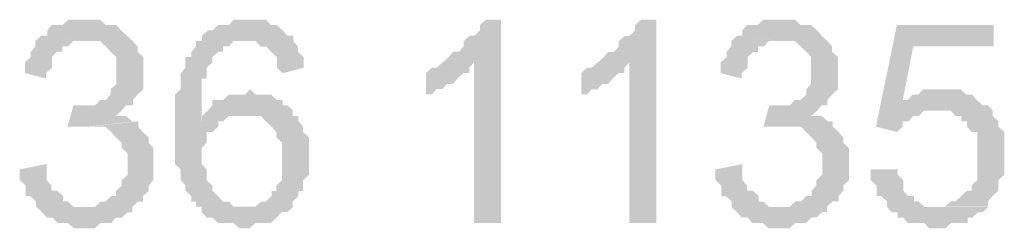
# Model space of a CAD drawing. Header units: millimetres. Extents: x -523 to 1404227, y -783705 to 1038705.
# Tile 186 of 256: x 406448 to 407227, y 243493 to 243658. Entities that reach past the tile are written whole.
import ezdxf

# ---------------------------------------------------------------- set-up
doc = ezdxf.new("R2010")
doc.units = ezdxf.units.MM
doc.linetypes.add('ACAD_ISO08W100', pattern=[36, 24, -3, 6, -3])
doc.layers.add('!!ELEKTRYKA', color=7, linetype='Continuous')

msp = doc.modelspace()

# ---------------------------------------------------------------- hatches: boundary and pattern name
at = {"layer": '!!ELEKTRYKA', "linetype": 'ACAD_ISO08W100'}
for points in [[(406499.25, 243658.22), (406494.62, 243658.22), (406489.98, 243658.22), (406486.27, 243658.22), (406481.64, 243654.04), (406477.93, 243654.04), (406473.29, 243654.04), (406469.58, 243649.78), (406469.58, 243645.52), (406469.58, 243645.52), (406464.95, 243645.52), (406499.25, 243641.34), (406502.96, 243641.34), (406507.6, 243641.34), (406511.31, 243641.34), (406515.94, 243637.08), (406519.65, 243632.81), (406519.65, 243632.81), (406524.29, 243628.64), (406524.29, 243624.38), (406524.29, 243620.11), (406524.29, 243615.94), (406524.29, 243615.94), (406524.29, 243611.67), (406524.29, 243607.41), (406519.65, 243603.24), (406519.65, 243598.97), (406515.94, 243594.71), (406515.94, 243594.71), (406511.31, 243594.71), (406507.6, 243590.54), (406502.96, 243590.54), (406499.25, 243590.54), (406494.62, 243590.54), (406532.63, 243590.54), (406537.27, 243590.54), (406537.27, 243594.71), (406540.97, 243598.97), (406540.97, 243598.97), (406545.61, 243603.24), (406545.61, 243607.41), (406545.61, 243611.67), (406545.61, 243615.94), (406545.61, 243620.11), (406545.61, 243624.38), (406545.61, 243628.64), (406540.97, 243632.81), (406540.97, 243637.08), (406540.97, 243637.08), (406537.27, 243641.34), (406532.63, 243645.52), (406532.63, 243645.52), (406527.99, 243649.78), (406524.29, 243654.04), (406519.65, 243654.04), (406515.94, 243654.04), (406511.31, 243658.22), (406507.6, 243658.22), (406502.96, 243658.22)], [(406629.9, 243658.25), (406626.19, 243658.25), (406621.56, 243658.25), (406616.93, 243658.25), (406613.22, 243653.99), (406608.59, 243653.99), (406604.89, 243653.99), (406600.26, 243649.82), (406596.55, 243649.82), (406591.92, 243645.56), (406591.92, 243641.3), (406626.19, 243641.3), (406626.19, 243641.3), (406629.9, 243641.3), (406634.53, 243641.3), (406638.24, 243637.04), (406642.87, 243637.04), (406646.57, 243632.87), (406646.57, 243632.87), (406651.21, 243628.61), (406651.21, 243624.35), (406651.21, 243620.18), (406655.84, 243615.92), (406672.51, 243620.18), (406672.51, 243620.18), (406672.51, 243624.35), (406672.51, 243628.61), (406667.88, 243632.87), (406667.88, 243637.04), (406664.17, 243641.3), (406664.17, 243645.56), (406659.54, 243645.56), (406655.84, 243649.82), (406655.84, 243649.82), (406651.21, 243653.99), (406646.57, 243653.99), (406642.87, 243658.25), (406638.24, 243658.25), (406634.53, 243658.25)], [(406828.63, 243658.3), (406816.6, 243658.3), (406816.6, 243658.3), (406811.98, 243654.05), (406811.98, 243649.79), (406807.35, 243645.53), (406803.65, 243645.53), (406799.03, 243641.28), (406799.03, 243637.11), (406795.32, 243632.86), (406790.7, 243632.86), (406787, 243628.6), (406787, 243628.6), (406782.37, 243624.35), (406807.35, 243624.35), (406807.35, 243497.41), (406828.63, 243497.41)], [(406951.42, 243658.26), (406939.41, 243658.26), (406939.41, 243658.26), (406934.78, 243654.01), (406934.78, 243649.75), (406930.16, 243645.5), (406926.46, 243645.5), (406921.84, 243641.34), (406921.84, 243637.09), (406918.14, 243632.84), (406913.52, 243632.84), (406909.82, 243628.58), (406909.82, 243628.58), (406905.2, 243624.42), (406930.16, 243624.42), (406930.16, 243497.41), (406951.42, 243497.41)], [(407049.1, 243658.26), (407044.48, 243658.26), (407040.78, 243658.26), (407036.17, 243658.26), (407031.55, 243654.01), (407027.85, 243654.01), (407023.23, 243654.01), (407019.54, 243649.86), (407019.54, 243645.61), (407019.54, 243645.61), (407014.92, 243645.61), (407049.1, 243641.36), (407052.79, 243641.36), (407057.41, 243641.36), (407061.11, 243641.36), (407065.73, 243637.11), (407070.35, 243632.86), (407070.35, 243632.86), (407074.04, 243628.7), (407074.04, 243624.45), (407074.04, 243620.2), (407074.04, 243615.95), (407074.04, 243615.95), (407074.04, 243611.7), (407074.04, 243607.46), (407070.35, 243603.3), (407070.35, 243599.05), (407065.73, 243594.8), (407065.73, 243594.8), (407061.11, 243594.8), (407057.41, 243590.55), (407052.79, 243590.55), (407049.1, 243590.55), (407044.48, 243590.55), (407082.35, 243590.55), (407086.97, 243590.55), (407086.97, 243594.8), (407090.67, 243599.05), (407090.67, 243599.05), (407095.29, 243603.3), (407095.29, 243607.46), (407095.29, 243611.7), (407095.29, 243615.95), (407095.29, 243620.2), (407095.29, 243624.45), (407095.29, 243628.7), (407090.67, 243632.86), (407090.67, 243637.11), (407090.67, 243637.11), (407086.97, 243641.36), (407082.35, 243645.61), (407082.35, 243645.61), (407078.66, 243649.86), (407074.04, 243654.01), (407070.35, 243654.01), (407065.73, 243654.01), (407061.11, 243658.26), (407057.41, 243658.26), (407052.79, 243658.26)], [(407218.56, 243654), (407141.94, 243654), (407125.33, 243573.6), (407141.94, 243569.35), (407146.56, 243573.6), (407146.56, 243577.84), (407151.17, 243577.84), (407154.87, 243582.09), (407154.87, 243582.09), (407159.48, 243582.09), (407163.17, 243586.24), (407167.79, 243586.24), (407171.48, 243586.24), (407213.94, 243590.49), (407210.25, 243590.49), (407146.56, 243594.74), (407154.87, 243637.11), (407218.56, 243637.11)], [(406464.82, 243645.57), (406460.18, 243641.4), (406460.18, 243637.13), (406456.47, 243632.87), (406456.47, 243628.7), (406451.84, 243624.43), (406451.84, 243620.17), (406451.84, 243615.99), (406468.53, 243611.73), (406468.53, 243615.99), (406473.16, 243620.17), (406473.16, 243624.43), (406473.16, 243628.7), (406476.87, 243632.87), (406481.51, 243632.87), (406481.51, 243637.13), (406486.15, 243637.13), (406489.85, 243641.4), (406494.49, 243641.4), (406498.2, 243641.4)], [(407015.43, 243645.59), (407010.81, 243641.34), (407010.81, 243637.09), (407007.12, 243632.84), (407007.12, 243628.59), (407002.5, 243624.43), (407002.5, 243620.18), (407002.5, 243615.93), (407019.13, 243611.68), (407019.13, 243615.93), (407023.75, 243620.18), (407023.75, 243624.43), (407023.75, 243628.59), (407028.37, 243632.84), (407032.06, 243632.84), (407032.06, 243637.09), (407036.68, 243637.09), (407040.38, 243641.34), (407045, 243641.34), (407048.69, 243641.34)], [(406591.84, 243641.34), (406587.2, 243641.34), (406587.2, 243641.34), (406587.2, 243637.08), (406583.5, 243632.91), (406583.5, 243628.65), (406578.86, 243628.65), (406578.86, 243624.39), (406578.86, 243620.22), (406575.16, 243615.95), (406575.16, 243611.69), (406575.16, 243607.52), (406575.16, 243603.26), (406570.53, 243599), (406570.53, 243594.74), (406570.53, 243590.57), (406570.53, 243582.04), (406570.53, 243577.87), (406570.53, 243573.61), (406570.53, 243569.35), (406570.53, 243565.18), (406570.53, 243560.92), (406570.53, 243556.66), (406570.53, 243548.23), (406570.53, 243543.96), (406575.16, 243539.7), (406575.16, 243535.53), (406575.16, 243531.27), (406578.86, 243527.01), (406578.86, 243522.84), (406578.86, 243522.84), (406583.5, 243518.58), (406583.5, 243514.32), (406587.2, 243514.32), (406587.2, 243510.15), (406591.84, 243510.15), (406591.84, 243505.89), (406595.54, 243501.62), (406600.17, 243501.62), (406604.81, 243497.36), (406608.51, 243497.36), (406613.15, 243497.36), (406616.85, 243497.36), (406621.48, 243493.19), (406625.19, 243493.19), (406625.19, 243493.19), (406629.82, 243493.19), (406634.46, 243497.36), (406638.16, 243497.36), (406642.79, 243497.36), (406646.5, 243497.36), (406651.13, 243501.62), (406651.13, 243501.62), (406654.84, 243505.89), (406659.47, 243505.89), (406664.1, 243510.15), (406625.19, 243510.15), (406621.48, 243510.15), (406616.85, 243510.15), (406613.15, 243514.32), (406608.51, 243514.32), (406608.51, 243514.32), (406604.81, 243518.58), (406600.17, 243522.84), (406600.17, 243527.01), (406595.54, 243531.27), (406595.54, 243531.27), (406595.54, 243535.53), (406595.54, 243539.7), (406591.84, 243543.96), (406591.84, 243548.23), (406591.84, 243552.49), (406591.84, 243556.66), (406595.54, 243560.92), (406595.54, 243565.18), (406595.54, 243569.35), (406600.17, 243569.35), (406604.81, 243573.61), (406604.81, 243577.87), (406608.51, 243577.87), (406591.84, 243577.87), (406591.84, 243582.04), (406591.84, 243586.31), (406591.84, 243594.74), (406591.84, 243599), (406591.84, 243603.26), (406591.84, 243607.52), (406591.84, 243611.69), (406595.54, 243611.69), (406595.54, 243615.95), (406595.54, 243620.22), (406600.17, 243624.39), (406600.17, 243628.65), (406604.81, 243632.91), (406608.51, 243632.91), (406608.51, 243637.08), (406613.15, 243637.08), (406616.85, 243641.34), (406621.48, 243641.34), (406625.19, 243641.34)], [(406782.22, 243624.41), (406777.59, 243620.25), (406773.89, 243620.25), (406769.26, 243615.99), (406769.26, 243599.06), (406769.26, 243599.06), (406773.89, 243599.06), (406777.59, 243603.31), (406782.22, 243603.31), (406785.92, 243607.48), (406790.54, 243607.48), (406790.54, 243607.48), (406794.24, 243611.73), (406798.87, 243615.99), (406803.5, 243615.99), (406803.5, 243620.25), (406807.2, 243624.41)], [(406905.03, 243624.4), (406900.41, 243620.24), (406896.71, 243620.24), (406892.09, 243615.98), (406892.09, 243599.07), (406892.09, 243599.07), (406896.71, 243599.07), (406900.41, 243603.23), (406905.03, 243603.23), (406908.73, 243607.48), (406913.35, 243607.48), (406913.35, 243607.48), (406917.05, 243611.73), (406921.68, 243615.98), (406926.3, 243615.98), (406926.3, 243620.24), (406930, 243624.4)], [(406629.9, 243603.23), (406629.9, 243603.23), (406626.19, 243598.97), (406621.56, 243598.97), (406616.93, 243598.97), (406613.22, 243598.97), (406608.59, 243594.7), (406604.89, 243594.7), (406600.26, 243594.7), (406600.26, 243590.54), (406596.55, 243586.27), (406591.92, 243582.01), (406591.92, 243577.84), (406608.59, 243577.84), (406613.22, 243582.01), (406616.93, 243582.01), (406621.56, 243582.01), (406626.19, 243582.01), (406664.17, 243586.27), (406659.54, 243590.54), (406655.84, 243590.54), (406655.84, 243594.7), (406651.21, 243594.7), (406646.57, 243598.97), (406642.87, 243598.97), (406638.24, 243598.97), (406634.53, 243598.97)], [(407175.56, 243603.27), (407175.56, 243603.27), (407171.87, 243603.27), (407167.26, 243603.27), (407162.64, 243603.27), (407158.95, 243599.02), (407154.34, 243599.02), (407150.64, 243594.77), (407146.03, 243594.77), (407209.71, 243590.53), (407205.1, 243594.77), (407201.41, 243599.02), (407201.41, 243599.02), (407196.79, 243599.02), (407192.18, 243603.27), (407188.49, 243603.27), (407183.87, 243603.27)], [(406490.29, 243590.6), (406485.65, 243573.63), (406490.29, 243573.63), (406493.99, 243573.63), (406498.63, 243573.63), (406502.34, 243573.63), (406540.34, 243577.9), (406536.64, 243577.9), (406532, 243582.07), (406528.29, 243582.07), (406523.66, 243582.07), (406528.29, 243586.33), (406532, 243590.6), (406493.99, 243590.6)], [(407040.93, 243590.5), (407036.31, 243573.6), (407040.93, 243573.6), (407044.62, 243573.6), (407049.24, 243573.6), (407052.94, 243573.6), (407091.73, 243577.85), (407087.11, 243577.85), (407082.49, 243582.1), (407078.8, 243582.1), (407074.18, 243582.1), (407078.8, 243586.25), (407082.49, 243590.5), (407044.62, 243590.5)], [(407214.01, 243590.58), (407171.56, 243586.33), (407176.17, 243586.33), (407179.87, 243586.33), (407184.48, 243586.33), (407188.17, 243582.09), (407192.79, 243582.09), (407192.79, 243577.84), (407197.4, 243577.84), (407197.4, 243573.6), (407201.09, 243569.35), (407205.7, 243569.35), (407205.7, 243565.2), (407205.7, 243560.95), (407205.7, 243556.71), (407205.7, 243548.22), (407205.7, 243548.22), (407205.7, 243543.97), (407205.7, 243539.73), (407205.7, 243535.48), (407205.7, 243531.33), (407201.09, 243527.09), (407201.09, 243522.84), (407197.4, 243522.84), (407197.4, 243522.84), (407192.79, 243518.6), (407188.17, 243514.35), (407184.48, 243514.35), (407179.87, 243510.11), (407176.17, 243510.11), (407171.56, 243510.11), (407214.01, 243510.11), (407214.01, 243514.35), (407214.01, 243514.35), (407217.7, 243518.6), (407222.32, 243522.84), (407222.32, 243527.09), (407222.32, 243531.33), (407226.93, 243535.48), (407226.93, 243539.73), (407226.93, 243543.97), (407226.93, 243548.22), (407226.93, 243552.46), (407226.93, 243552.46), (407226.93, 243556.71), (407226.93, 243560.95), (407226.93, 243565.2), (407226.93, 243569.35), (407222.32, 243573.6), (407222.32, 243577.84), (407217.7, 243582.09), (407217.7, 243586.33)], [(406663.7, 243586.28), (406625.73, 243582.02), (406630.36, 243582.02), (406634.07, 243582.02), (406638.7, 243582.02), (406642.4, 243577.85), (406642.4, 243577.85), (406647.03, 243573.59), (406647.03, 243573.59), (406650.74, 243569.33), (406650.74, 243565.16), (406655.37, 243560.9), (406655.37, 243556.64), (406655.37, 243552.38), (406655.37, 243548.21), (406655.37, 243543.95), (406655.37, 243539.69), (406655.37, 243535.52), (406655.37, 243531.26), (406650.74, 243527), (406650.74, 243522.74), (406647.03, 243522.74), (406647.03, 243518.57), (406642.4, 243514.31), (406638.7, 243514.31), (406634.07, 243510.05), (406630.36, 243510.05), (406625.73, 243510.05), (406663.7, 243510.05), (406663.7, 243514.31), (406668.33, 243518.57), (406668.33, 243522.74), (406672.04, 243522.74), (406672.04, 243527), (406672.04, 243531.26), (406676.67, 243535.52), (406676.67, 243539.69), (406676.67, 243543.95), (406676.67, 243548.21), (406676.67, 243552.38), (406676.67, 243556.64), (406676.67, 243560.9), (406676.67, 243565.16), (406672.04, 243569.33), (406672.04, 243573.59), (406668.33, 243577.85), (406668.33, 243582.02), (406663.7, 243582.02)], [(406541.47, 243577.82), (406503.46, 243573.56), (406503.46, 243573.56), (406507.17, 243573.56), (406511.8, 243573.56), (406515.51, 243573.56), (406520.15, 243569.29), (406523.86, 243565.12), (406523.86, 243565.12), (406528.49, 243560.85), (406528.49, 243556.59), (406533.13, 243552.42), (406533.13, 243548.15), (406533.13, 243543.89), (406533.13, 243543.89), (406533.13, 243539.71), (406533.13, 243535.45), (406528.49, 243531.28), (406528.49, 243527.01), (406523.86, 243522.75), (406523.86, 243518.57), (406520.15, 243518.57), (406515.51, 243514.31), (406511.8, 243514.31), (406507.17, 243510.04), (406503.46, 243510.04), (406498.82, 243510.04), (406460.81, 243510.04), (406465.44, 243505.87), (406465.44, 243505.87), (406469.15, 243501.61), (406473.79, 243501.61), (406477.5, 243497.34), (406482.13, 243497.34), (406485.84, 243497.34), (406490.48, 243493.17), (406495.11, 243493.17), (406498.82, 243493.17), (406503.46, 243493.17), (406507.17, 243493.17), (406511.8, 243497.34), (406515.51, 243497.34), (406520.15, 243497.34), (406523.86, 243501.61), (406528.49, 243501.61), (406533.13, 243505.87), (406536.84, 243505.87), (406536.84, 243510.04), (406536.84, 243510.04), (406541.47, 243514.31), (406545.18, 243514.31), (406545.18, 243518.57), (406549.82, 243522.75), (406549.82, 243527.01), (406553.53, 243531.28), (406553.53, 243535.45), (406553.53, 243539.71), (406553.53, 243543.89), (406553.53, 243543.89), (406553.53, 243552.42), (406553.53, 243556.59), (406549.82, 243560.85), (406549.82, 243565.12), (406549.82, 243565.12), (406545.18, 243569.29), (406545.18, 243569.29), (406541.47, 243573.56)], [(407091.15, 243577.89), (407053.27, 243573.64), (407053.27, 243573.64), (407056.97, 243573.64), (407061.59, 243573.64), (407066.21, 243573.64), (407069.9, 243569.39), (407074.52, 243565.14), (407074.52, 243565.14), (407078.22, 243560.89), (407078.22, 243556.64), (407082.84, 243552.48), (407082.84, 243548.23), (407082.84, 243543.98), (407082.84, 243543.98), (407082.84, 243539.73), (407082.84, 243535.48), (407078.22, 243531.23), (407078.22, 243527.08), (407074.52, 243522.83), (407074.52, 243518.58), (407069.9, 243518.58), (407066.21, 243514.33), (407061.59, 243514.33), (407056.97, 243510.08), (407053.27, 243510.08), (407048.65, 243510.08), (407010.78, 243510.08), (407015.4, 243505.92), (407015.4, 243505.92), (407019.09, 243501.67), (407023.71, 243501.67), (407027.41, 243497.42), (407032.03, 243497.42), (407035.72, 243497.42), (407040.34, 243493.17), (407044.96, 243493.17), (407048.65, 243493.17), (407053.27, 243493.17), (407056.97, 243493.17), (407061.59, 243497.42), (407066.21, 243497.42), (407069.9, 243497.42), (407074.52, 243501.67), (407078.22, 243501.67), (407082.84, 243505.92), (407086.53, 243505.92), (407086.53, 243510.08), (407086.53, 243510.08), (407091.15, 243514.33), (407095.77, 243514.33), (407095.77, 243518.58), (407099.46, 243522.83), (407099.46, 243527.08), (407104.08, 243531.23), (407104.08, 243535.48), (407104.08, 243539.73), (407104.08, 243543.98), (407104.08, 243543.98), (407104.08, 243552.48), (407104.08, 243556.64), (407099.46, 243560.89), (407099.46, 243565.14), (407099.46, 243565.14), (407095.77, 243569.39), (407095.77, 243569.39), (407091.15, 243573.64)], [(406469.02, 243544.03), (406447.7, 243539.76), (406447.7, 243535.5), (406447.7, 243531.32), (406452.33, 243527.06), (406452.33, 243522.79), (406452.33, 243518.62), (406456.04, 243518.62), (406460.68, 243514.36), (406460.68, 243510.09), (406498.7, 243510.09), (406494.06, 243510.09), (406490.35, 243510.09), (406485.71, 243514.36), (406482.01, 243514.36), (406482.01, 243518.62), (406482.01, 243518.62), (406477.37, 243522.79), (406472.73, 243522.79), (406472.73, 243527.06), (406469.02, 243531.32), (406469.02, 243535.5)], [(407019.61, 243543.95), (406998.36, 243539.7), (406998.36, 243535.45), (406998.36, 243531.2), (407002.98, 243527.05), (407002.98, 243522.8), (407002.98, 243518.55), (407006.67, 243518.55), (407011.29, 243514.3), (407011.29, 243510.05), (407049.17, 243510.05), (407044.55, 243510.05), (407040.86, 243510.05), (407036.24, 243514.3), (407032.54, 243514.3), (407032.54, 243518.55), (407032.54, 243518.55), (407027.92, 243522.8), (407023.3, 243522.8), (407023.3, 243527.05), (407019.61, 243531.2), (407019.61, 243535.45)], [(407142.42, 243539.71), (407121.19, 243539.71), (407121.19, 243535.46), (407121.19, 243531.22), (407125.8, 243526.97), (407125.8, 243522.73), (407125.8, 243518.57), (407129.5, 243518.57), (407134.11, 243514.33), (407134.11, 243510.08), (407137.8, 243505.83), (407142.42, 243505.83), (407142.42, 243501.59), (407147.03, 243501.59), (407150.73, 243497.34), (407155.34, 243497.34), (407159.04, 243497.34), (407163.65, 243497.34), (407167.34, 243493.09), (407171.96, 243493.09), (407171.96, 243493.09), (407180.27, 243493.09), (407184.88, 243497.34), (407188.58, 243497.34), (407193.19, 243497.34), (407197.81, 243497.34), (407197.81, 243501.59), (407201.5, 243501.59), (407206.11, 243505.83), (407209.81, 243505.83), (407214.42, 243510.08), (407171.96, 243510.08), (407171.96, 243510.08), (407167.34, 243510.08), (407163.65, 243510.08), (407159.04, 243514.33), (407155.34, 243514.33), (407155.34, 243518.57), (407150.73, 243518.57), (407147.03, 243522.73), (407147.03, 243526.97), (407147.03, 243531.22), (407142.42, 243535.46)]]:
    msp.add_hatch(color=7, dxfattribs=at).paths.add_polyline_path(points)

doc.saveas('drawing.dxf')
